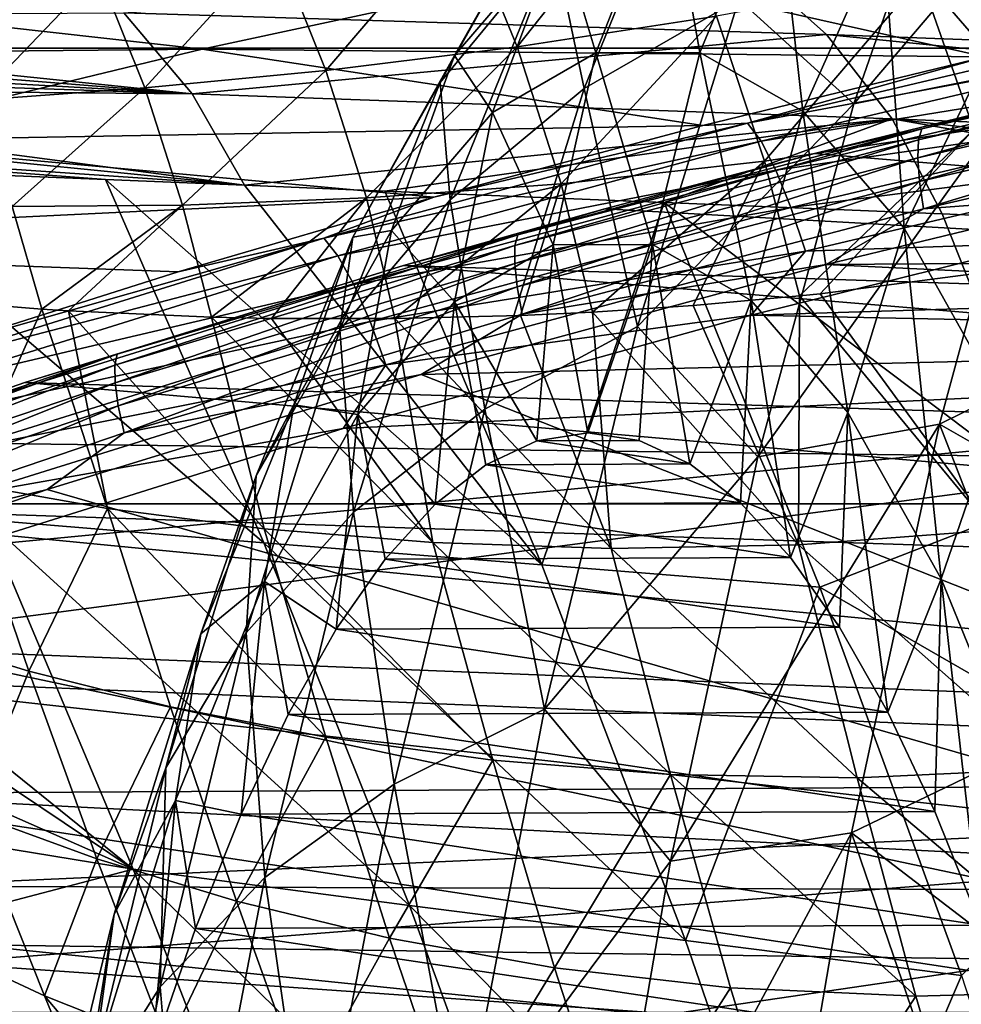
# Model space of a CAD drawing. Header units: metres. Extents: x -160 to 52, y -25 to 25.
# Tile 99 of 166: x -22.87 to -18.83, y 14.67 to 18.89. Entities that reach past the tile are written whole.
import ezdxf

# ---------------------------------------------------------------- set-up
doc = ezdxf.new("R2010")
doc.units = ezdxf.units.M
doc.layers.add('solid_509094_SW0001', color=7, linetype='CONTINUOUS')

msp = doc.modelspace()

# ---------------------------------------------------------------- linework, layer by layer
at = {"layer": 'solid_509094_SW0001'}
for points in [[(-159.199997, 20.469452, -13.46297), (-2.2, 20.469452, -13.46297), (-2.2, 18.768089, -15.748297)], [(-159.199997, 18.768089, -15.748297), (-159.199997, 20.469452, -13.46297), (-2.2, 18.768089, -15.748297)], [(-19.287558, 18.529768, 217.073761), (-18.056911, 19.975945, 218.936737), (-18.505337, 18.685511, 216.784622)], [(-18.843054, 19.806812, 219.207062), (-18.056911, 19.975945, 218.936737), (-19.287558, 18.529768, 217.073761)], [(-18.703094, 19.98271, 233.123383), (-19.161875, 19.270016, 233.091171), (-18.709974, 18.746592, 235.259964)], [(-18.843054, 19.806812, 219.207062), (-19.287558, 18.529768, 217.073761), (-19.781729, 18.978605, 218.543396)], [(-19.988815, 19.719065, 221.094131), (-20.444248, 18.594795, 218.908371), (-20.575293, 19.213156, 221.43988)], [(-19.781729, 18.978605, 218.543396), (-20.444248, 18.594795, 218.908371), (-19.988815, 19.719065, 221.094131)], [(-20.139622, 19.522451, 15.52666), (-20.968765, 19.35537, 16.03256), (-20.731714, 18.774355, 16.945795)], [(-19.877172, 18.905256, 16.483767), (-20.139622, 19.522451, 15.52666), (-20.731714, 18.774355, 16.945795)], [(-20.087456, 19.530712, 228.649033), (-20.548611, 19.264458, 226.435837), (-20.395006, 18.748108, 228.760361)], [(-20.087456, 19.530712, 228.649033), (-20.395006, 18.748108, 228.760361), (-19.949272, 18.749893, 230.899567)], [(-19.623116, 19.532574, 230.877533), (-20.087456, 19.530712, 228.649033), (-19.949272, 18.749893, 230.899567)], [(-19.623116, 19.532574, 230.877533), (-19.949272, 18.749893, 230.899567), (-19.506512, 18.497856, 233.024506)], [(-19.161875, 19.270016, 233.091171), (-19.623116, 19.532574, 230.877533), (-19.506512, 18.497856, 233.024506)], [(-20.60955, 19.430408, 223.97377), (-21.061861, 18.620834, 221.803009), (-21.000334, 18.737415, 224.267883)], [(-20.575293, 19.213156, 221.43988), (-21.061861, 18.620834, 221.803009), (-20.60955, 19.430408, 223.97377)], [(-20.60955, 19.430408, 223.97377), (-21.000334, 18.737415, 224.267883), (-20.548611, 19.264458, 226.435837)], [(-20.968765, 19.35537, 16.03256), (-21.768105, 19.21232, 16.588276), (-21.552801, 18.672939, 17.450735)], [(-20.731714, 18.774355, 16.945795), (-20.968765, 19.35537, 16.03256), (-21.552801, 18.672939, 17.450735)], [(-19.161875, 19.270016, 233.091171), (-19.506512, 18.497856, 233.024506), (-19.072721, 17.995405, 235.106384)], [(-18.709974, 18.746592, 235.259964), (-19.161875, 19.270016, 233.091171), (-19.072721, 17.995405, 235.106384)], [(-18.115595, 19.26832, 15.611757), (-19.000957, 19.068893, 16.04582), (-18.773825, 18.418909, 16.959349)], [(-20.548611, 19.264458, 226.435837), (-21.000334, 18.737415, 224.267883), (-20.837681, 18.492525, 226.635849)], [(-20.548611, 19.264458, 226.435837), (-20.837681, 18.492525, 226.635849), (-20.395006, 18.748108, 228.760361)], [(-21.768105, 19.21232, 16.588276), (-22.52564, 19.091406, 17.211052), (-22.32921, 18.597639, 18.016378)], [(-21.552801, 18.672939, 17.450735), (-21.768105, 19.21232, 16.588276), (-22.32921, 18.597639, 18.016378)], [(-20.575293, 19.213156, 221.43988), (-21.019041, 18.117733, 219.310211), (-21.061861, 18.620834, 221.803009)], [(-20.444248, 18.594795, 218.908371), (-21.019041, 18.117733, 219.310211), (-20.575293, 19.213156, 221.43988)], [(-24.43667, 19.029245, 69.217758), (-22.0825, 18.764528, 84.544312), (-20.442974, 19.116755, 84.160492)], [(-22.419376, 18.920382, 51.048973), (-19.747461, 19.132578, 67.929543), (-19.405016, 18.827398, 67.819977)], [(-20.442974, 19.116755, 84.160492), (-22.0825, 18.764528, 84.544312), (-18.724785, 18.73105, 99.488449)], [(-20.442974, 19.116755, 84.160492), (-18.724785, 18.73105, 99.488449), (-17.457333, 19.016451, 99.223305)], [(-19.747461, 19.132578, 67.929543), (-14.28287, 18.936117, 98.576508), (-13.907861, 18.624111, 98.500946)], [(-19.405016, 18.827398, 67.819977), (-19.747461, 19.132578, 67.929543), (-13.907861, 18.624111, 98.500946)], [(-22.52564, 19.091406, 17.211052), (-23.229765, 18.990658, 17.917532), (-23.04994, 18.545044, 18.660122)], [(-22.32921, 18.597639, 18.016378), (-22.52564, 19.091406, 17.211052), (-23.04994, 18.545044, 18.660122)], [(-19.000957, 19.068893, 16.04582), (-19.877172, 18.905256, 16.483767), (-19.671368, 18.283026, 17.368484)], [(-18.773825, 18.418909, 16.959349), (-19.000957, 19.068893, 16.04582), (-19.671368, 18.283026, 17.368484)], [(-24.43667, 19.029245, 69.217758), (-25.807455, 18.728889, 69.578911), (-22.0825, 18.764528, 84.544312)], [(-19.781729, 18.978605, 218.543396), (-20.216228, 17.574209, 216.458115), (-20.444248, 18.594795, 218.908371)], [(-19.287558, 18.529768, 217.073761), (-20.216228, 17.574209, 216.458115), (-19.781729, 18.978605, 218.543396)], [(-22.12534, 18.572424, 51.042542), (-25.329887, 18.903326, 34.295818), (-22.419376, 18.920382, 51.048973)], [(-22.12534, 18.572424, 51.042542), (-25.253611, 18.822605, 34.312454), (-25.329887, 18.903326, 34.295818)], [(-22.12534, 18.572424, 51.042542), (-22.419376, 18.920382, 51.048973), (-19.405016, 18.827398, 67.819977)], [(-19.877172, 18.905256, 16.483767), (-20.731714, 18.774355, 16.945795), (-20.54336, 18.186882, 17.794525)], [(-19.671368, 18.283026, 17.368484), (-19.877172, 18.905256, 16.483767), (-20.54336, 18.186882, 17.794525)], [(-17.916155, 18.877834, 99.528084), (-18.724785, 18.73105, 99.488449), (-19.743984, 18.446287, 99.908943)], [(-17.916155, 18.877834, 99.528084), (-19.743984, 18.446287, 99.908943), (-17.860092, 18.79965, 99.713356)], [(-22.12534, 18.572424, 51.042542), (-25.186367, 18.746019, 34.329578), (-25.253611, 18.822605, 34.312454)], [(-22.12534, 18.572424, 51.042542), (-19.405016, 18.827398, 67.819977), (-19.12311, 18.465393, 67.735779)], [(-19.405016, 18.827398, 67.819977), (-13.907861, 18.624111, 98.500946), (-13.600522, 18.243311, 98.438705)], [(-19.12311, 18.465393, 67.735779), (-19.405016, 18.827398, 67.819977), (-13.600522, 18.243311, 98.438705)], [(-19.010384, 18.375389, 101.797447), (-18.996428, 18.422756, 101.920326), (-17.252674, 18.825331, 101.556992)], [(-17.267916, 18.777668, 101.43438), (-19.010384, 18.375389, 101.797447), (-17.252674, 18.825331, 101.556992)], [(-17.252674, 18.825331, 101.556992), (-18.996428, 18.422756, 101.920326), (-17.544025, 18.770901, 101.748665)], [(-159.199997, 18.768089, -15.748297), (-2.2, 18.768089, -15.748297), (-2.2, 16.81292, -17.820654)], [(-159.199997, 16.81292, -17.820654), (-159.199997, 18.768089, -15.748297), (-2.2, 16.81292, -17.820654)], [(-25.807455, 18.728889, 69.578911), (-23.712204, 18.368626, 84.925858), (-22.0825, 18.764528, 84.544312)], [(-22.0825, 18.764528, 84.544312), (-23.712204, 18.368626, 84.925858), (-19.936329, 18.436306, 99.741844)], [(-22.0825, 18.764528, 84.544312), (-19.936329, 18.436306, 99.741844), (-18.724785, 18.73105, 99.488449)], [(-20.731714, 18.774355, 16.945795), (-21.552801, 18.672939, 17.450735), (-21.37878, 18.125767, 18.256649)], [(-20.54336, 18.186882, 17.794525), (-20.731714, 18.774355, 16.945795), (-21.37878, 18.125767, 18.256649)], [(-19.743984, 18.446287, 99.908943), (-19.685902, 18.368584, 100.093788), (-17.860092, 18.79965, 99.713356)], [(-17.860092, 18.79965, 99.713356), (-19.685902, 18.368584, 100.093788), (-17.799728, 18.675396, 99.869865)], [(-19.013828, 18.298254, 101.68985), (-19.010384, 18.375389, 101.797447), (-17.267916, 18.777668, 101.43438)], [(-17.273457, 18.700048, 101.327217), (-19.013828, 18.298254, 101.68985), (-17.267916, 18.777668, 101.43438)], [(-18.996428, 18.422756, 101.920326), (-18.519497, 18.546978, 101.951775), (-17.544025, 18.770901, 101.748665)], [(-22.12534, 18.572424, 51.042542), (-25.127897, 18.674669, 34.347645), (-25.186367, 18.746019, 34.329578)], [(-21.000334, 18.737415, 224.267883), (-21.436512, 17.956717, 222.17453), (-21.271305, 17.986601, 224.554764)], [(-21.061861, 18.620834, 221.803009), (-21.436512, 17.956717, 222.17453), (-21.000334, 18.737415, 224.267883)], [(-21.000334, 18.737415, 224.267883), (-21.271305, 17.986601, 224.554764), (-20.837681, 18.492525, 226.635849)], [(-20.395006, 18.748108, 228.760361), (-20.837681, 18.492525, 226.635849), (-20.577972, 17.924545, 228.848206)], [(-20.395006, 18.748108, 228.760361), (-20.577972, 17.924545, 228.848206), (-20.151817, 17.92625, 230.893448)], [(-19.949272, 18.749893, 230.899567), (-20.395006, 18.748108, 228.760361), (-20.151817, 17.92625, 230.893448)], [(-19.949272, 18.749893, 230.899567), (-20.151817, 17.92625, 230.893448), (-19.728508, 17.685284, 232.925034)], [(-19.506512, 18.497856, 233.024506), (-19.949272, 18.749893, 230.899567), (-19.728508, 17.685284, 232.925034)], [(-19.743984, 18.446287, 99.908943), (-18.724785, 18.73105, 99.488449), (-19.936329, 18.436306, 99.741844)], [(-18.709974, 18.746592, 235.259964), (-19.072721, 17.995405, 235.106384), (-18.653772, 17.249346, 237.11705)], [(-19.69968, 17.014019, 215.095871), (-18.505337, 18.685511, 216.784622), (-18.921034, 17.1542, 214.789581)], [(-19.287558, 18.529768, 217.073761), (-18.505337, 18.685511, 216.784622), (-19.69968, 17.014019, 215.095871)], [(-19.006523, 18.19676, 101.605087), (-19.013828, 18.298254, 101.68985), (-17.273457, 18.700048, 101.327217)], [(-17.268908, 18.597918, 101.243034), (-19.006523, 18.19676, 101.605087), (-17.273457, 18.700048, 101.327217)], [(-18.921034, 17.1542, 214.789581), (-18.505337, 18.685511, 216.784622), (-18.002542, 17.608236, 215.056427)], [(-22.12534, 18.572424, 51.042542), (-25.070705, 18.59787, 34.367912), (-25.127897, 18.674669, 34.347645)], [(-21.552801, 18.672939, 17.450735), (-22.32921, 18.597639, 18.016378), (-22.167187, 18.094858, 18.773079)], [(-21.37878, 18.125767, 18.256649), (-21.552801, 18.672939, 17.450735), (-22.167187, 18.094858, 18.773079)], [(-19.685902, 18.368584, 100.093788), (-19.62233, 18.245092, 100.249634), (-17.799728, 18.675396, 99.869865)], [(-17.799728, 18.675396, 99.869865), (-19.62233, 18.245092, 100.249634), (-17.73918, 18.513535, 99.986977)], [(-21.901762, 18.180084, 51.068089), (-24.998787, 18.490015, 34.395782), (-25.070705, 18.59787, 34.367912)], [(-22.12534, 18.572424, 51.042542), (-21.901762, 18.180084, 51.068089), (-25.070705, 18.59787, 34.367912)], [(-22.32921, 18.597639, 18.016378), (-23.04994, 18.545044, 18.660122), (-22.898205, 18.089308, 19.36183)], [(-22.167187, 18.094858, 18.773079), (-22.32921, 18.597639, 18.016378), (-22.898205, 18.089308, 19.36183)], [(-21.061861, 18.620834, 221.803009), (-21.491928, 17.559183, 219.738998), (-21.436512, 17.956717, 222.17453)], [(-21.019041, 18.117733, 219.310211), (-21.491928, 17.559183, 219.738998), (-21.061861, 18.620834, 221.803009)], [(-20.444248, 18.594795, 218.908371), (-20.869961, 17.218803, 216.865265), (-21.019041, 18.117733, 219.310211)], [(-20.216228, 17.574209, 216.458115), (-20.869961, 17.218803, 216.865265), (-20.444248, 18.594795, 218.908371)], [(-18.989067, 18.078512, 101.549271), (-19.006523, 18.19676, 101.605087), (-17.268908, 18.597918, 101.243034)], [(-17.254667, 18.478958, 101.187889), (-18.989067, 18.078512, 101.549271), (-17.268908, 18.597918, 101.243034)], [(-22.12534, 18.572424, 51.042542), (-19.12311, 18.465393, 67.735779), (-21.901762, 18.180084, 51.068089)], [(-19.287558, 18.529768, 217.073761), (-19.69968, 17.014019, 215.095871), (-20.216228, 17.574209, 216.458115)], [(-19.62233, 18.245092, 100.249634), (-19.557598, 18.084225, 100.365868), (-17.73918, 18.513535, 99.986977)], [(-17.73918, 18.513535, 99.986977), (-19.557598, 18.084225, 100.365868), (-17.682564, 18.325085, 100.056702)], [(-18.519497, 18.546978, 101.951775), (-19.456863, 18.316069, 102.146957), (-8.868936, 17.435368, 154.638626)], [(-18.996428, 18.422756, 101.920326), (-19.456863, 18.316069, 102.146957), (-18.519497, 18.546978, 101.951775)], [(-21.901762, 18.180084, 51.068089), (-24.938965, 18.388834, 34.423767), (-24.998787, 18.490015, 34.395782)], [(-21.299927, 18.155386, 54.4105), (-21.901762, 18.180084, 51.068089), (-19.12311, 18.465393, 67.735779)], [(-20.10132, 18.106167, 61.067093), (-21.299927, 18.155386, 54.4105), (-19.12311, 18.465393, 67.735779)], [(-20.837681, 18.492525, 226.635849), (-21.271305, 17.986601, 224.554764), (-21.0012, 17.680189, 226.817017)], [(-20.837681, 18.492525, 226.635849), (-21.0012, 17.680189, 226.817017), (-20.577972, 17.924545, 228.848206)], [(-19.12311, 18.465393, 67.735779), (-18.909716, 18.05718, 67.684677), (-20.10132, 18.106167, 61.067093)], [(-19.506512, 18.497856, 233.024506), (-19.728508, 17.685284, 232.925034), (-19.313772, 17.204905, 234.915451)], [(-19.072721, 17.995405, 235.106384), (-19.506512, 18.497856, 233.024506), (-19.313772, 17.204905, 234.915451)], [(-19.12311, 18.465393, 67.735779), (-13.372688, 17.808708, 98.392174), (-16.116259, 17.934536, 83.18219)], [(-19.12311, 18.465393, 67.735779), (-13.600522, 18.243311, 98.438705), (-13.372688, 17.808708, 98.392174)], [(-19.12311, 18.465393, 67.735779), (-16.116259, 17.934536, 83.18219), (-18.909716, 18.05718, 67.684677)], [(-17.254667, 18.478958, 101.187889), (-18.166706, 18.139902, 101.360046), (-18.989067, 18.078512, 101.549271)], [(-23.712204, 18.368626, 84.925858), (-21.0896, 18.128405, 99.982956), (-19.936329, 18.436306, 99.741844)], [(-19.743984, 18.446287, 99.908943), (-21.0896, 18.128405, 99.982956), (-21.561701, 17.95356, 100.287689)], [(-19.743984, 18.446287, 99.908943), (-21.561701, 17.95356, 100.287689), (-19.685902, 18.368584, 100.093788)], [(-19.743984, 18.446287, 99.908943), (-19.936329, 18.436306, 99.741844), (-21.0896, 18.128405, 99.982956)], [(-20.741461, 17.921015, 102.158142), (-20.728931, 17.968006, 102.281319), (-18.996428, 18.422756, 101.920326)], [(-19.010384, 18.375389, 101.797447), (-20.741461, 17.921015, 102.158142), (-18.996428, 18.422756, 101.920326)], [(-18.996428, 18.422756, 101.920326), (-20.728931, 17.968006, 102.281319), (-19.456863, 18.316069, 102.146957)], [(-22.49798, 18.204538, 47.756859), (-24.938965, 18.388834, 34.423767), (-21.901762, 18.180084, 51.068089)], [(-23.695511, 18.253626, 41.10603), (-24.938965, 18.388834, 34.423767), (-22.49798, 18.204538, 47.756859)], [(-18.773825, 18.418909, 16.959349), (-19.671368, 18.283026, 17.368484), (-19.521845, 17.705095, 18.138615)], [(-18.773825, 18.418909, 16.959349), (-19.521845, 17.705095, 18.138615), (-19.431864, 17.714466, 18.099129)], [(-18.611315, 17.820784, 17.744949), (-18.773825, 18.418909, 16.959349), (-19.431864, 17.714466, 18.099129)], [(-23.712204, 18.368626, 84.925858), (-25.329983, 17.924767, 85.304672), (-21.0896, 18.128405, 99.982956)], [(-21.561701, 17.95356, 100.287689), (-21.500904, 17.876593, 100.47197), (-19.685902, 18.368584, 100.093788)], [(-19.685902, 18.368584, 100.093788), (-21.500904, 17.876593, 100.47197), (-19.62233, 18.245092, 100.249634)], [(-20.742582, 17.84449, 102.050064), (-20.741461, 17.921015, 102.158142), (-19.010384, 18.375389, 101.797447)], [(-19.013828, 18.298254, 101.68985), (-20.742582, 17.84449, 102.050064), (-19.010384, 18.375389, 101.797447)], [(-20.732218, 17.743799, 101.964661), (-20.742582, 17.84449, 102.050064), (-19.013828, 18.298254, 101.68985)], [(-19.006523, 18.19676, 101.605087), (-20.732218, 17.743799, 101.964661), (-19.013828, 18.298254, 101.68985)], [(-20.728931, 17.968006, 102.281319), (-20.356298, 18.078932, 102.334259), (-19.456863, 18.316069, 102.146957)], [(-19.456863, 18.316069, 102.146957), (-20.356298, 18.078932, 102.334259), (-8.868936, 17.435368, 154.638626)], [(-19.557598, 18.084225, 100.365868), (-19.496115, 17.896933, 100.434578), (-17.682564, 18.325085, 100.056702)], [(-17.682564, 18.325085, 100.056702), (-19.496115, 17.896933, 100.434578), (-18.484695, 17.93199, 100.251602)], [(-23.695511, 18.253626, 41.10603), (-22.49798, 18.204538, 47.756859), (-21.818575, 16.646101, 48.009178)], [(-23.011166, 16.744946, 41.478878), (-23.695511, 18.253626, 41.10603), (-21.818575, 16.646101, 48.009178)], [(-19.671368, 18.283026, 17.368484), (-20.54336, 18.186882, 17.794525), (-20.409246, 17.635836, 18.544813)], [(-19.671368, 18.283026, 17.368484), (-20.409246, 17.635836, 18.544813), (-19.977209, 17.66436, 18.342522)], [(-19.521845, 17.705095, 18.138615), (-19.671368, 18.283026, 17.368484), (-19.977209, 17.66436, 18.342522)], [(-21.500904, 17.876593, 100.47197), (-21.43302, 17.754272, 100.626915), (-19.62233, 18.245092, 100.249634)], [(-19.62233, 18.245092, 100.249634), (-21.43302, 17.754272, 100.626915), (-19.557598, 18.084225, 100.365868)], [(-20.626364, 16.550831, 54.539593), (-22.49798, 18.204538, 47.756859), (-21.901762, 18.180084, 51.068089)], [(-21.818575, 16.646101, 48.009178), (-22.49798, 18.204538, 47.756859), (-20.626364, 16.550831, 54.539593)], [(-21.901762, 18.180084, 51.068089), (-21.299927, 18.155386, 54.4105), (-20.626364, 16.550831, 54.539593)], [(-20.54336, 18.186882, 17.794525), (-21.37878, 18.125767, 18.256649), (-21.256729, 17.607708, 18.980745)], [(-20.54336, 18.186882, 17.794525), (-21.256729, 17.607708, 18.980745), (-20.717314, 17.621386, 18.696251)], [(-20.711193, 17.626455, 101.908089), (-20.732218, 17.743799, 101.964661), (-19.006523, 18.19676, 101.605087)], [(-20.409246, 17.635836, 18.544813), (-20.54336, 18.186882, 17.794525), (-20.717314, 17.621386, 18.696251)], [(-18.989067, 18.078512, 101.549271), (-20.711193, 17.626455, 101.908089), (-19.006523, 18.19676, 101.605087)], [(-25.329983, 17.924767, 85.304672), (-22.18573, 17.808636, 100.212097), (-21.0896, 18.128405, 99.982956)], [(-21.561701, 17.95356, 100.287689), (-21.0896, 18.128405, 99.982956), (-22.18573, 17.808636, 100.212097)], [(-20.626364, 16.550831, 54.539593), (-21.299927, 18.155386, 54.4105), (-20.10132, 18.106167, 61.067093)], [(-19.407309, 17.84025, 101.618538), (-18.166706, 18.139902, 101.360046), (-13.589756, 17.88068, 100.406372)], [(-18.989067, 18.078512, 101.549271), (-18.166706, 18.139902, 101.360046), (-19.407309, 17.84025, 101.618538)], [(-22.771181, 17.648039, 19.999998), (-22.898205, 18.089308, 19.36183), (-23.36479, 17.69685, 20.554075)], [(-22.167187, 18.094858, 18.773079), (-22.898205, 18.089308, 19.36183), (-22.771181, 17.648039, 19.999998)], [(-22.167187, 18.094858, 18.773079), (-22.771181, 17.648039, 19.999998), (-22.656265, 17.640829, 19.905951)], [(-22.042387, 17.614021, 19.457369), (-22.167187, 18.094858, 18.773079), (-22.656265, 17.640829, 19.905951)], [(-21.37878, 18.125767, 18.256649), (-22.167187, 18.094858, 18.773079), (-22.042387, 17.614021, 19.457369)], [(-21.37878, 18.125767, 18.256649), (-22.042387, 17.614021, 19.457369), (-21.785629, 17.608534, 19.29162)], [(-21.256729, 17.607708, 18.980745), (-21.37878, 18.125767, 18.256649), (-21.785629, 17.608534, 19.29162)], [(-21.019041, 18.117733, 219.310211), (-21.433832, 16.777042, 217.319519), (-21.491928, 17.559183, 219.738998)], [(-20.869961, 17.218803, 216.865265), (-21.433832, 16.777042, 217.319519), (-21.019041, 18.117733, 219.310211)], [(-20.626364, 16.550831, 54.539593), (-20.10132, 18.106167, 61.067093), (-19.434267, 16.455875, 61.07003)], [(-20.10132, 18.106167, 61.067093), (-18.909716, 18.05718, 67.684677), (-18.429111, 16.845297, 67.603745)], [(-19.434267, 16.455875, 61.07003), (-20.10132, 18.106167, 61.067093), (-18.429111, 16.845297, 67.603745)], [(-21.43302, 17.754272, 100.626915), (-21.362669, 17.594927, 100.741982), (-19.557598, 18.084225, 100.365868)], [(-19.557598, 18.084225, 100.365868), (-21.362669, 17.594927, 100.741982), (-19.496115, 17.896933, 100.434578)], [(-20.356298, 18.078932, 102.334259), (-21.219498, 17.835953, 102.51403), (-8.868936, 17.435368, 154.638626)], [(-20.728931, 17.968006, 102.281319), (-21.219498, 17.835953, 102.51403), (-20.356298, 18.078932, 102.334259)], [(-18.989067, 18.078512, 101.549271), (-19.407309, 17.84025, 101.618538), (-20.711193, 17.626455, 101.908089)], [(-18.429111, 16.845297, 67.603745), (-18.909716, 18.05718, 67.684677), (-16.116259, 17.934536, 83.18219)], [(-22.457954, 17.408569, 102.5158), (-22.447018, 17.455084, 102.639313), (-20.728931, 17.968006, 102.281319)], [(-20.741461, 17.921015, 102.158142), (-22.457954, 17.408569, 102.5158), (-20.728931, 17.968006, 102.281319)], [(-20.728931, 17.968006, 102.281319), (-22.447018, 17.455084, 102.639313), (-21.219498, 17.835953, 102.51403)], [(-21.271305, 17.986601, 224.554764), (-21.690004, 17.237185, 222.545303), (-21.415775, 17.196489, 224.827347)], [(-21.436512, 17.956717, 222.17453), (-21.690004, 17.237185, 222.545303), (-21.271305, 17.986601, 224.554764)], [(-21.271305, 17.986601, 224.554764), (-21.415775, 17.196489, 224.827347), (-21.0012, 17.680189, 226.817017)], [(-19.072721, 17.995405, 235.106384), (-19.313772, 17.204905, 234.915451), (-18.913225, 16.491617, 236.837799)], [(-18.653772, 17.249346, 237.11705), (-19.072721, 17.995405, 235.106384), (-18.913225, 16.491617, 236.837799)], [(-25.329983, 17.924767, 85.304672), (-23.228416, 17.478546, 100.430199), (-22.18573, 17.808636, 100.212097)], [(-21.561701, 17.95356, 100.287689), (-23.228416, 17.478546, 100.430199), (-23.361408, 17.392191, 100.662682)], [(-21.561701, 17.95356, 100.287689), (-23.361408, 17.392191, 100.662682), (-21.500904, 17.876593, 100.47197)], [(-21.561701, 17.95356, 100.287689), (-22.18573, 17.808636, 100.212097), (-23.228416, 17.478546, 100.430199)], [(-22.456484, 17.332819, 102.407173), (-22.457954, 17.408569, 102.5158), (-20.741461, 17.921015, 102.158142)], [(-20.742582, 17.84449, 102.050064), (-22.456484, 17.332819, 102.407173), (-20.741461, 17.921015, 102.158142)], [(-21.436512, 17.956717, 222.17453), (-21.851242, 16.93293, 220.184128), (-21.690004, 17.237185, 222.545303)], [(-21.491928, 17.559183, 219.738998), (-21.851242, 16.93293, 220.184128), (-21.436512, 17.956717, 222.17453)], [(-20.577972, 17.924545, 228.848206), (-21.0012, 17.680189, 226.817017), (-20.648121, 17.083082, 228.832291)], [(-20.577972, 17.924545, 228.848206), (-20.648121, 17.083082, 228.832291), (-20.428778, 17.117748, 229.884964)], [(-20.151817, 17.92625, 230.893448), (-20.577972, 17.924545, 228.848206), (-20.428778, 17.117748, 229.884964)], [(-20.151817, 17.92625, 230.893448), (-20.428778, 17.117748, 229.884964), (-20.209425, 17.084818, 230.937698)], [(-20.151817, 17.92625, 230.893448), (-20.209425, 17.084818, 230.937698), (-19.990854, 16.984356, 231.986694)], [(-19.728508, 17.685284, 232.925034), (-20.151817, 17.92625, 230.893448), (-19.990854, 16.984356, 231.986694)], [(-14.090374, 17.795319, 99.335983), (-18.484695, 17.93199, 100.251602), (-19.728397, 17.622725, 100.51075)], [(-19.496115, 17.896933, 100.434578), (-19.728397, 17.622725, 100.51075), (-18.484695, 17.93199, 100.251602)], [(-23.361408, 17.392191, 100.662682), (-23.297758, 17.316114, 100.846367), (-21.500904, 17.876593, 100.47197)], [(-21.500904, 17.876593, 100.47197), (-23.297758, 17.316114, 100.846367), (-21.43302, 17.754272, 100.626915)], [(-21.362669, 17.594927, 100.741982), (-21.294645, 17.40941, 100.809326), (-19.496115, 17.896933, 100.434578)], [(-19.496115, 17.896933, 100.434578), (-21.294645, 17.40941, 100.809326), (-19.728397, 17.622725, 100.51075)], [(-19.407309, 17.84025, 101.618538), (-13.589756, 17.88068, 100.406372), (-13.419943, 17.554037, 100.370987)], [(-21.219498, 17.835953, 102.51403), (-22.843801, 17.333845, 102.852333), (-10.649231, 16.953739, 155.009583)], [(-22.447018, 17.455084, 102.639313), (-22.843801, 17.333845, 102.852333), (-21.219498, 17.835953, 102.51403)], [(-22.442709, 17.233147, 102.321068), (-22.456484, 17.332819, 102.407173), (-20.742582, 17.84449, 102.050064)], [(-20.732218, 17.743799, 101.964661), (-22.442709, 17.233147, 102.321068), (-20.742582, 17.84449, 102.050064)], [(-21.219498, 17.835953, 102.51403), (-10.649231, 16.953739, 155.009583), (-8.868936, 17.435368, 154.638626)], [(-21.144356, 17.367603, 101.980484), (-19.407309, 17.84025, 101.618538), (-13.419943, 17.554037, 100.370987)], [(-20.711193, 17.626455, 101.908089), (-19.407309, 17.84025, 101.618538), (-21.144356, 17.367603, 101.980484)], [(-13.93739, 17.502771, 99.304108), (-14.090374, 17.795319, 99.335983), (-19.728397, 17.622725, 100.51075)], [(-18.691854, 16.700344, 19.164585), (-18.611315, 17.820784, 17.744949), (-19.431864, 17.714466, 18.099129)], [(-23.297758, 17.316114, 100.846367), (-23.225342, 17.195208, 101.000374), (-21.43302, 17.754272, 100.626915)], [(-21.43302, 17.754272, 100.626915), (-23.225342, 17.195208, 101.000374), (-21.362669, 17.594927, 100.741982)], [(-22.417702, 17.116962, 102.263657), (-22.442709, 17.233147, 102.321068), (-20.732218, 17.743799, 101.964661)], [(-20.711193, 17.626455, 101.908089), (-22.417702, 17.116962, 102.263657), (-20.732218, 17.743799, 101.964661)], [(-19.525148, 16.637518, 19.506758), (-19.521845, 17.705095, 18.138615), (-19.977209, 17.66436, 18.342522)], [(-18.691854, 16.700344, 19.164585), (-19.521845, 17.705095, 18.138615), (-19.525148, 16.637518, 19.506758)], [(-18.691854, 16.700344, 19.164585), (-19.431864, 17.714466, 18.099129), (-19.521845, 17.705095, 18.138615)], [(-23.102894, 16.900963, 21.564037), (-22.771181, 17.648039, 19.999998), (-23.36479, 17.69685, 20.554075)], [(-21.0012, 17.680189, 226.817017), (-21.415775, 17.196489, 224.827347), (-21.083439, 16.811565, 226.743073)], [(-21.0012, 17.680189, 226.817017), (-21.083439, 16.811565, 226.743073), (-20.866659, 16.980888, 227.783463)], [(-21.0012, 17.680189, 226.817017), (-20.866659, 16.980888, 227.783463), (-20.648121, 17.083082, 228.832291)], [(-19.525148, 16.637518, 19.506758), (-19.977209, 17.66436, 18.342522), (-20.409246, 17.635836, 18.544813)], [(-19.728508, 17.685284, 232.925034), (-19.990854, 16.984356, 231.986694), (-19.774019, 16.81675, 233.027344)], [(-19.728508, 17.685284, 232.925034), (-19.774019, 16.81675, 233.027344), (-19.55982, 16.582764, 234.055344)], [(-19.313772, 17.204905, 234.915451), (-19.728508, 17.685284, 232.925034), (-19.55982, 16.582764, 234.055344)], [(-22.488272, 16.792963, 21.057051), (-22.771181, 17.648039, 19.999998), (-23.102894, 16.900963, 21.564037)], [(-22.488272, 16.792963, 21.057051), (-22.656265, 17.640829, 19.905951), (-22.771181, 17.648039, 19.999998)], [(-21.81636, 16.706118, 20.612696), (-22.042387, 17.614021, 19.457369), (-22.656265, 17.640829, 19.905951)], [(-21.81636, 16.706118, 20.612696), (-22.656265, 17.640829, 19.905951), (-22.488272, 16.792963, 21.057051)], [(-20.711193, 17.626455, 101.908089), (-21.144356, 17.367603, 101.980484), (-22.417702, 17.116962, 102.263657)], [(-13.93739, 17.502771, 99.304108), (-19.728397, 17.622725, 100.51075), (-21.477852, 17.136625, 100.875267)], [(-21.294645, 17.40941, 100.809326), (-21.477852, 17.136625, 100.875267), (-19.728397, 17.622725, 100.51075)], [(-20.328152, 16.621872, 19.85227), (-20.717314, 17.621386, 18.696251), (-21.256729, 17.607708, 18.980745)], [(-20.328152, 16.621872, 19.85227), (-20.409246, 17.635836, 18.544813), (-20.717314, 17.621386, 18.696251)], [(-19.525148, 16.637518, 19.506758), (-20.409246, 17.635836, 18.544813), (-20.328152, 16.621872, 19.85227)], [(-23.225342, 17.195208, 101.000374), (-23.149088, 17.037706, 101.114212), (-21.362669, 17.594927, 100.741982)], [(-21.362669, 17.594927, 100.741982), (-23.149088, 17.037706, 101.114212), (-21.294645, 17.40941, 100.809326)], [(-21.094065, 16.646917, 20.21604), (-21.785629, 17.608534, 19.29162), (-22.042387, 17.614021, 19.457369)], [(-21.094065, 16.646917, 20.21604), (-22.042387, 17.614021, 19.457369), (-21.81636, 16.706118, 20.612696)], [(-21.094065, 16.646917, 20.21604), (-21.256729, 17.607708, 18.980745), (-21.785629, 17.608534, 19.29162)], [(-20.328152, 16.621872, 19.85227), (-21.256729, 17.607708, 18.980745), (-21.094065, 16.646917, 20.21604)], [(-18.921034, 17.1542, 214.789581), (-18.002542, 17.608236, 215.056427), (-18.209515, 16.749271, 214.06311)], [(-21.491928, 17.559183, 219.738998), (-21.89393, 16.259829, 217.809662), (-21.851242, 16.93293, 220.184128)], [(-21.433832, 16.777042, 217.319519), (-21.89393, 16.259829, 217.809662), (-21.491928, 17.559183, 219.738998)], [(-12.08492, 13.791656, 100.092819), (-21.144356, 17.367603, 101.980484), (-13.419943, 17.554037, 100.370987)], [(-20.216228, 17.574209, 216.458115), (-20.614511, 15.931904, 214.546631), (-20.869961, 17.218803, 216.865265)], [(-19.69968, 17.014019, 215.095871), (-20.614511, 15.931904, 214.546631), (-20.216228, 17.574209, 216.458115)], [(-13.93739, 17.502771, 99.304108), (-23.094584, 16.628937, 101.212143), (-24.578548, 16.100468, 101.521347)], [(-13.224645, 15.628138, 99.155594), (-13.93739, 17.502771, 99.304108), (-24.578548, 16.100468, 101.521347)], [(-13.93739, 17.502771, 99.304108), (-21.477852, 17.136625, 100.875267), (-23.094584, 16.628937, 101.212143)], [(-24.155954, 16.83135, 102.869598), (-24.146801, 16.877258, 102.993484), (-22.447018, 17.455084, 102.639313)], [(-22.457954, 17.408569, 102.5158), (-24.155954, 16.83135, 102.869598), (-22.447018, 17.455084, 102.639313)], [(-22.447018, 17.455084, 102.639313), (-24.146801, 16.877258, 102.993484), (-22.843801, 17.333845, 102.852333)], [(-24.151581, 16.756588, 102.760376), (-24.155954, 16.83135, 102.869598), (-22.457954, 17.408569, 102.5158)], [(-22.456484, 17.332819, 102.407173), (-24.151581, 16.756588, 102.760376), (-22.457954, 17.408569, 102.5158)], [(-23.149088, 17.037706, 101.114212), (-23.07419, 16.854334, 101.180122), (-21.294645, 17.40941, 100.809326)], [(-21.294645, 17.40941, 100.809326), (-23.07419, 16.854334, 101.180122), (-21.477852, 17.136625, 100.875267)], [(-12.08492, 13.791656, 100.092819), (-22.747503, 16.874796, 102.314522), (-21.144356, 17.367603, 101.980484)], [(-22.417702, 17.116962, 102.263657), (-21.144356, 17.367603, 101.980484), (-22.747503, 16.874796, 102.314522)], [(-22.843801, 17.333845, 102.852333), (-24.336132, 16.814127, 103.1632), (-12.364883, 16.414387, 155.367065)], [(-24.146801, 16.877258, 102.993484), (-24.336132, 16.814127, 103.1632), (-22.843801, 17.333845, 102.852333)], [(-24.133987, 16.658216, 102.67347), (-24.151581, 16.756588, 102.760376), (-22.456484, 17.332819, 102.407173)], [(-22.442709, 17.233147, 102.321068), (-24.133987, 16.658216, 102.67347), (-22.456484, 17.332819, 102.407173)], [(-22.843801, 17.333845, 102.852333), (-12.364883, 16.414387, 155.367065), (-10.649231, 16.953739, 155.009583)], [(-18.653772, 17.249346, 237.11705), (-18.913225, 16.491617, 236.837799), (-18.532291, 15.555077, 238.666016)], [(-24.104519, 16.543518, 102.61512), (-24.133987, 16.658216, 102.67347), (-22.442709, 17.233147, 102.321068)], [(-22.417702, 17.116962, 102.263657), (-24.104519, 16.543518, 102.61512), (-22.442709, 17.233147, 102.321068)], [(-21.690004, 17.237185, 222.545303), (-22.088116, 16.254425, 220.634659), (-21.816084, 16.479996, 222.906158)], [(-21.851242, 16.93293, 220.184128), (-22.088116, 16.254425, 220.634659), (-21.690004, 17.237185, 222.545303)], [(-21.690004, 17.237185, 222.545303), (-21.816084, 16.479996, 222.906158), (-21.415775, 17.196489, 224.827347)], [(-20.869961, 17.218803, 216.865265), (-21.260189, 15.609713, 214.992447), (-21.433832, 16.777042, 217.319519)], [(-20.614511, 15.931904, 214.546631), (-21.260189, 15.609713, 214.992447), (-20.869961, 17.218803, 216.865265)], [(-19.313772, 17.204905, 234.915451), (-19.55982, 16.582764, 234.055344), (-19.349033, 16.283276, 235.066971)], [(-19.313772, 17.204905, 234.915451), (-19.349033, 16.283276, 235.066971), (-19.142426, 15.919318, 236.058533)], [(-18.913225, 16.491617, 236.837799), (-19.313772, 17.204905, 234.915451), (-19.142426, 15.919318, 236.058533)], [(-21.415775, 17.196489, 224.827347), (-21.816084, 16.479996, 222.906158), (-21.508247, 16.274727, 224.704285)], [(-21.415775, 17.196489, 224.827347), (-21.508247, 16.274727, 224.704285), (-21.297558, 16.575882, 225.715454)], [(-21.415775, 17.196489, 224.827347), (-21.297558, 16.575882, 225.715454), (-21.083439, 16.811565, 226.743073)], [(-22.417702, 17.116962, 102.263657), (-22.747503, 16.874796, 102.314522), (-24.104519, 16.543518, 102.61512)], [(-23.07419, 16.854334, 101.180122), (-23.094584, 16.628937, 101.212143), (-21.477852, 17.136625, 100.875267)], [(-20.209425, 17.084818, 230.937698), (-20.428778, 17.117748, 229.884964), (-20.648121, 17.083082, 228.832291)], [(-20.074112, 15.279087, 213.298859), (-18.921034, 17.1542, 214.789581), (-19.298641, 15.401752, 212.977325)], [(-19.69968, 17.014019, 215.095871), (-18.921034, 17.1542, 214.789581), (-20.074112, 15.279087, 213.298859)], [(-19.298641, 15.401752, 212.977325), (-18.921034, 17.1542, 214.789581), (-18.405783, 15.831927, 213.121155)], [(-18.921034, 17.1542, 214.789581), (-18.209515, 16.749271, 214.06311), (-18.405783, 15.831927, 213.121155)], [(-19.990854, 16.984356, 231.986694), (-20.648121, 17.083082, 228.832291), (-20.866659, 16.980888, 227.783463)], [(-19.990854, 16.984356, 231.986694), (-20.209425, 17.084818, 230.937698), (-20.648121, 17.083082, 228.832291)], [(-19.69968, 17.014019, 215.095871), (-20.074112, 15.279087, 213.298859), (-20.614511, 15.931904, 214.546631)], [(-19.774019, 16.81675, 233.027344), (-20.866659, 16.980888, 227.783463), (-21.083439, 16.811565, 226.743073)], [(-19.774019, 16.81675, 233.027344), (-19.990854, 16.984356, 231.986694), (-20.866659, 16.980888, 227.783463)], [(-21.851242, 16.93293, 220.184128), (-22.238907, 15.679918, 218.323624), (-22.088116, 16.254425, 220.634659)], [(-21.89393, 16.259829, 217.809662), (-22.238907, 15.679918, 218.323624), (-21.851242, 16.93293, 220.184128)], [(-12.08492, 13.791656, 100.092819), (-24.219358, 16.363176, 102.621201), (-22.747503, 16.874796, 102.314522)], [(-24.104519, 16.543518, 102.61512), (-22.747503, 16.874796, 102.314522), (-24.219358, 16.363176, 102.621201)], [(-23.102894, 16.900963, 21.564037), (-23.372282, 16.262079, 22.916742), (-22.826485, 16.094524, 22.38381)], [(-22.488272, 16.792963, 21.057051), (-23.102894, 16.900963, 21.564037), (-22.826485, 16.094524, 22.38381)], [(-19.434267, 16.455875, 61.07003), (-18.429111, 16.845297, 67.603745), (-17.979422, 15.616469, 67.52771)], [(-159.199997, 16.81292, -17.820654), (-2.2, 16.81292, -17.820654), (-2.2, 14.630385, -19.652018)], [(-159.199997, 14.630385, -19.652018), (-159.199997, 16.81292, -17.820654), (-2.2, 14.630385, -19.652018)], [(-24.336132, 16.814127, 103.1632), (-25.704849, 16.280249, 103.448357), (-14.012221, 15.814042, 155.710312)], [(-24.336132, 16.814127, 103.1632), (-14.012221, 15.814042, 155.710312), (-12.364883, 16.414387, 155.367065)], [(-22.488272, 16.792963, 21.057051), (-22.826485, 16.094524, 22.38381), (-22.218189, 15.942081, 21.922646)], [(-22.488272, 16.792963, 21.057051), (-22.218189, 15.942081, 21.922646), (-21.552603, 15.812214, 21.518312)], [(-21.81636, 16.706118, 20.612696), (-22.488272, 16.792963, 21.057051), (-21.552603, 15.812214, 21.518312)], [(-21.433832, 16.777042, 217.319519), (-21.814049, 15.209237, 215.494751), (-21.89393, 16.259829, 217.809662)], [(-21.260189, 15.609713, 214.992447), (-21.814049, 15.209237, 215.494751), (-21.433832, 16.777042, 217.319519)], [(-19.55982, 16.582764, 234.055344), (-21.083439, 16.811565, 226.743073), (-21.297558, 16.575882, 225.715454)], [(-19.55982, 16.582764, 234.055344), (-19.774019, 16.81675, 233.027344), (-21.083439, 16.811565, 226.743073)], [(-22.378437, 15.245604, 41.916275), (-24.108028, 16.641535, 35.034348), (-23.011166, 16.744946, 41.478878)], [(-23.011166, 16.744946, 41.478878), (-21.818575, 16.646101, 48.009178), (-21.194012, 15.089783, 48.311657)], [(-22.378437, 15.245604, 41.916275), (-23.011166, 16.744946, 41.478878), (-21.194012, 15.089783, 48.311657)], [(-21.81636, 16.706118, 20.612696), (-21.552603, 15.812214, 21.518312), (-20.835968, 15.712772, 21.15591)], [(-21.094065, 16.646917, 20.21604), (-21.81636, 16.706118, 20.612696), (-20.835968, 15.712772, 21.15591)], [(-18.691854, 16.700344, 19.164585), (-19.525148, 16.637518, 19.506758), (-18.439342, 15.676164, 20.174046)], [(-22.378437, 15.245604, 41.916275), (-23.955315, 16.303768, 35.165401), (-24.108028, 16.641535, 35.034348)], [(-21.818575, 16.646101, 48.009178), (-20.626364, 16.550831, 54.539593), (-20.010138, 14.939041, 54.707191)], [(-21.194012, 15.089783, 48.311657), (-21.818575, 16.646101, 48.009178), (-20.010138, 14.939041, 54.707191)], [(-21.094065, 16.646917, 20.21604), (-20.835968, 15.712772, 21.15591), (-20.074337, 15.651653, 20.82073)], [(-20.328152, 16.621872, 19.85227), (-21.094065, 16.646917, 20.21604), (-20.074337, 15.651653, 20.82073)], [(-19.525148, 16.637518, 19.506758), (-20.328152, 16.621872, 19.85227), (-19.273455, 15.636811, 20.498335)], [(-20.328152, 16.621872, 19.85227), (-20.074337, 15.651653, 20.82073), (-19.273455, 15.636811, 20.498335)], [(-19.525148, 16.637518, 19.506758), (-19.273455, 15.636811, 20.498335), (-18.439342, 15.676164, 20.174046)], [(-19.349033, 16.283276, 235.066971), (-21.297558, 16.575882, 225.715454), (-21.508247, 16.274727, 224.704285)], [(-19.349033, 16.283276, 235.066971), (-19.55982, 16.582764, 234.055344), (-21.297558, 16.575882, 225.715454)], [(-20.010138, 14.939041, 54.707191), (-20.626364, 16.550831, 54.539593), (-19.434267, 16.455875, 61.07003)], [(-21.816084, 16.479996, 222.906158), (-22.196707, 15.540408, 221.079453), (-21.916088, 15.480713, 222.746948)], [(-22.088116, 16.254425, 220.634659), (-22.196707, 15.540408, 221.079453), (-21.816084, 16.479996, 222.906158)], [(-21.816084, 16.479996, 222.906158), (-21.916088, 15.480713, 222.746948), (-21.714735, 15.909133, 223.713303)], [(-21.816084, 16.479996, 222.906158), (-21.714735, 15.909133, 223.713303), (-21.508247, 16.274727, 224.704285)], [(-18.913225, 16.491617, 236.837799), (-19.142426, 15.919318, 236.058533), (-18.940931, 15.492494, 237.025558)], [(-18.913225, 16.491617, 236.837799), (-18.940931, 15.492494, 237.025558), (-18.74535, 15.00458, 237.964218)], [(-18.532291, 15.555077, 238.666016), (-18.913225, 16.491617, 236.837799), (-18.74535, 15.00458, 237.964218)], [(-20.010138, 14.939041, 54.707191), (-19.434267, 16.455875, 61.07003), (-18.826437, 14.788777, 61.102764)], [(-18.826437, 14.788777, 61.102764), (-19.434267, 16.455875, 61.07003), (-17.979422, 15.616469, 67.52771)], [(-12.08492, 13.791656, 100.092819), (-25.571772, 15.838983, 102.903), (-24.219358, 16.363176, 102.621201)], [(-25.704849, 16.280249, 103.448357), (-26.95661, 15.736329, 103.70919), (-15.587129, 15.149043, 156.038467)], [(-25.704849, 16.280249, 103.448357), (-15.587129, 15.149043, 156.038467), (-14.012221, 15.814042, 155.710312)], [(-22.378437, 15.245604, 41.916275), (-23.754328, 15.851136, 35.346291), (-23.955315, 16.303768, 35.165401)], [(-19.142426, 15.919318, 236.058533), (-21.508247, 16.274727, 224.704285), (-21.714735, 15.909133, 223.713303)], [(-19.142426, 15.919318, 236.058533), (-19.349033, 16.283276, 235.066971), (-21.508247, 16.274727, 224.704285)], [(-22.826485, 16.094524, 22.38381), (-23.372282, 16.262079, 22.916742), (-23.072859, 15.486192, 23.53566)], [(-22.088116, 16.254425, 220.634659), (-22.460247, 15.051622, 218.848694), (-22.196707, 15.540408, 221.079453)], [(-22.238907, 15.679918, 218.323624), (-22.460247, 15.051622, 218.848694), (-22.088116, 16.254425, 220.634659)], [(-21.89393, 16.259829, 217.809662), (-22.262426, 14.740357, 216.041153), (-22.238907, 15.679918, 218.323624)], [(-21.814049, 15.209237, 215.494751), (-22.262426, 14.740357, 216.041153), (-21.89393, 16.259829, 217.809662)], [(-13.224645, 15.628138, 99.155594), (-24.578548, 16.100468, 101.521347), (-25.945213, 15.55773, 101.806107)], [(-22.826485, 16.094524, 22.38381), (-23.072859, 15.486192, 23.53566), (-22.53541, 15.28956, 23.034889)], [(-22.218189, 15.942081, 21.922646), (-22.826485, 16.094524, 22.38381), (-22.53541, 15.28956, 23.034889)], [(-22.218189, 15.942081, 21.922646), (-22.53541, 15.28956, 23.034889), (-21.936222, 15.10772, 22.602316)], [(-21.552603, 15.812214, 21.518312), (-22.218189, 15.942081, 21.922646), (-21.936222, 15.10772, 22.602316)], [(-20.614511, 15.931904, 214.546631), (-20.971188, 14.073923, 212.834854), (-21.260189, 15.609713, 214.992447)], [(-20.074112, 15.279087, 213.298859), (-20.971188, 14.073923, 212.834854), (-20.614511, 15.931904, 214.546631)], [(-18.940931, 15.492494, 237.025558), (-21.714735, 15.909133, 223.713303), (-21.916088, 15.480713, 222.746948)], [(-18.940931, 15.492494, 237.025558), (-19.142426, 15.919318, 236.058533), (-21.714735, 15.909133, 223.713303)], [(-22.378437, 15.245604, 41.916275), (-23.576138, 15.441438, 35.514324), (-23.754328, 15.851136, 35.346291)], [(-12.08492, 13.791656, 100.092819), (-26.807976, 15.303543, 103.160576), (-25.571772, 15.838983, 102.903)], [(-21.552603, 15.812214, 21.518312), (-21.936222, 15.10772, 22.602316), (-21.279795, 14.949032, 22.223064)], [(-20.835968, 15.712772, 21.15591), (-21.552603, 15.812214, 21.518312), (-21.279795, 14.949032, 22.223064)], [(-19.298641, 15.401752, 212.977325), (-18.405783, 15.831927, 213.121155), (-18.590668, 14.859402, 212.233841)], [(-26.95661, 15.736329, 103.70919), (-28.099848, 15.185369, 103.947456), (-15.587129, 15.149043, 156.038467)], [(-22.238907, 15.679918, 218.323624), (-22.594259, 14.214642, 216.618179), (-22.460247, 15.051622, 218.848694)], [(-22.262426, 14.740357, 216.041153), (-22.594259, 14.214642, 216.618179), (-22.238907, 15.679918, 218.323624)], [(-20.835968, 15.712772, 21.15591), (-21.279795, 14.949032, 22.223064), (-20.571789, 14.82228, 21.882742)], [(-20.074337, 15.651653, 20.82073), (-20.835968, 15.712772, 21.15591), (-20.571789, 14.82228, 21.882742)], [(-18.439342, 15.676164, 20.174046), (-19.273455, 15.636811, 20.498335), (-18.191813, 14.722625, 20.954041)], [(-20.074337, 15.651653, 20.82073), (-20.571789, 14.82228, 21.882742), (-19.817663, 14.736327, 21.567135)], [(-20.074337, 15.651653, 20.82073), (-19.817663, 14.736327, 21.567135), (-19.022532, 14.700132, 21.262287)], [(-19.273455, 15.636811, 20.498335), (-20.074337, 15.651653, 20.82073), (-19.022532, 14.700132, 21.262287)], [(-19.273455, 15.636811, 20.498335), (-19.022532, 14.700132, 21.262287), (-18.191813, 14.722625, 20.954041)], [(-13.224645, 15.628138, 99.155594), (-27.196922, 15.001777, 102.066925), (-28.344292, 14.437007, 102.305992)], [(-24.208048, 14.016588, 101.444145), (-13.224645, 15.628138, 99.155594), (-28.344292, 14.437007, 102.305992)], [(-13.224645, 15.628138, 99.155594), (-25.945213, 15.55773, 101.806107), (-27.196922, 15.001777, 102.066925)], [(-22.417019, 13.896658, 101.070961), (-13.224645, 15.628138, 99.155594), (-24.208048, 14.016588, 101.444145)], [(-22.417019, 13.896658, 101.070961), (-12.591861, 13.716357, 99.023743), (-13.224645, 15.628138, 99.155594)], [(-21.260189, 15.609713, 214.992447), (-21.609652, 13.789309, 213.315277), (-21.814049, 15.209237, 215.494751)], [(-20.971188, 14.073923, 212.834854), (-21.609652, 13.789309, 213.315277), (-21.260189, 15.609713, 214.992447)], [(-22.196707, 15.540408, 221.079453), (-22.55249, 14.390444, 219.371933), (-22.300291, 14.442533, 220.903046)], [(-22.460247, 15.051622, 218.848694), (-22.55249, 14.390444, 219.371933), (-22.196707, 15.540408, 221.079453)], [(-22.196707, 15.540408, 221.079453), (-22.300291, 14.442533, 220.903046), (-22.111507, 14.991252, 221.809082)], [(-22.196707, 15.540408, 221.079453), (-22.111507, 14.991252, 221.809082), (-21.916088, 15.480713, 222.746948)], [(-23.072859, 15.486192, 23.53566), (-23.222343, 14.917612, 24.592794), (-22.75849, 14.701273, 24.026936)], [(-22.53541, 15.28956, 23.034889), (-23.072859, 15.486192, 23.53566), (-22.75849, 14.701273, 24.026936)], [(-18.74535, 15.00458, 237.964218), (-21.916088, 15.480713, 222.746948), (-22.111507, 14.991252, 221.809082)], [(-18.74535, 15.00458, 237.964218), (-18.940931, 15.492494, 237.025558), (-21.916088, 15.480713, 222.746948)], [(-22.378437, 15.245604, 41.916275), (-23.380863, 14.982265, 35.706638), (-23.576138, 15.441438, 35.514324)], [(-20.406029, 13.347326, 211.705902), (-19.298641, 15.401752, 212.977325), (-19.633295, 13.450757, 211.371231)], [(-20.074112, 15.279087, 213.298859), (-19.298641, 15.401752, 212.977325), (-20.406029, 13.347326, 211.705902)], [(-19.633295, 13.450757, 211.371231), (-19.298641, 15.401752, 212.977325), (-18.763525, 13.835083, 211.404266)], [(-19.298641, 15.401752, 212.977325), (-18.590668, 14.859402, 212.233841), (-18.763525, 13.835083, 211.404266)], [(-12.08492, 13.791656, 100.092819), (-27.938034, 14.76174, 103.396042), (-26.807976, 15.303543, 103.160576)], [(-22.53541, 15.28956, 23.034889), (-22.75849, 14.701273, 24.026936), (-22.230783, 14.490651, 23.542734)], [(-21.936222, 15.10772, 22.602316), (-22.53541, 15.28956, 23.034889), (-22.230783, 14.490651, 23.542734)], [(-20.074112, 15.279087, 213.298859), (-20.406029, 13.347326, 211.705902), (-20.971188, 14.073923, 212.834854)], [(-21.794861, 13.742628, 42.391216), (-23.380863, 14.982265, 35.706638), (-22.378437, 15.245604, 41.916275)], [(-22.378437, 15.245604, 41.916275), (-21.194012, 15.089783, 48.311657), (-20.62406, 13.530023, 48.645016)], [(-21.794861, 13.742628, 42.391216), (-22.378437, 15.245604, 41.916275), (-20.62406, 13.530023, 48.645016)], [(-28.099848, 15.185369, 103.947456), (-29.143709, 14.629371, 104.165062), (-17.085201, 14.415474, 156.350616)], [(-28.099848, 15.185369, 103.947456), (-17.085201, 14.415474, 156.350616), (-15.587129, 15.149043, 156.038467)], [(-21.814049, 15.209237, 215.494751), (-22.154547, 13.435538, 213.860611), (-22.262426, 14.740357, 216.041153)], [(-21.609652, 13.789309, 213.315277), (-22.154547, 13.435538, 213.860611), (-21.814049, 15.209237, 215.494751)], [(-21.936222, 15.10772, 22.602316), (-22.230783, 14.490651, 23.542734), (-21.642118, 14.294198, 23.124832)], [(-21.279795, 14.949032, 22.223064), (-21.936222, 15.10772, 22.602316), (-21.642118, 14.294198, 23.124832)], [(-21.194012, 15.089783, 48.311657), (-20.010138, 14.939041, 54.707191), (-19.453798, 13.322339, 54.898964)], [(-20.62406, 13.530023, 48.645016), (-21.194012, 15.089783, 48.311657), (-19.453798, 13.322339, 54.898964)], [(-22.460247, 15.051622, 218.848694), (-22.801361, 13.645061, 217.211594), (-22.55249, 14.390444, 219.371933)], [(-22.594259, 14.214642, 216.618179), (-22.801361, 13.645061, 217.211594), (-22.460247, 15.051622, 218.848694)], [(-18.556387, 14.457356, 238.871109), (-18.74535, 15.00458, 237.964218), (-22.111507, 14.991252, 221.809082)], [(-21.794861, 13.742628, 42.391216), (-23.164791, 14.459919, 35.929482), (-23.380863, 14.982265, 35.706638)], [(-18.556387, 14.457356, 238.871109), (-22.111507, 14.991252, 221.809082), (-22.300291, 14.442533, 220.903046)], [(-23.222343, 14.917612, 24.592794), (-22.887209, 14.125036, 24.974495), (-22.431746, 13.909246, 24.413628)], [(-22.75849, 14.701273, 24.026936), (-23.222343, 14.917612, 24.592794), (-22.431746, 13.909246, 24.413628)], [(-21.279795, 14.949032, 22.223064), (-21.642118, 14.294198, 23.124832), (-20.996376, 14.120806, 22.75869)], [(-20.571789, 14.82228, 21.882742), (-21.279795, 14.949032, 22.223064), (-20.996376, 14.120806, 22.75869)], [(-19.453798, 13.322339, 54.898964), (-20.010138, 14.939041, 54.707191), (-18.826437, 14.788777, 61.102764)], [(-20.571789, 14.82228, 21.882742), (-20.996376, 14.120806, 22.75869), (-20.298777, 13.979791, 22.430727)], [(-19.817663, 14.736327, 21.567135), (-20.571789, 14.82228, 21.882742), (-20.298777, 13.979791, 22.430727)], [(-19.453798, 13.322339, 54.898964), (-18.826437, 14.788777, 61.102764), (-18.283709, 13.115125, 61.15295)], [(-12.08492, 13.791656, 100.092819), (-28.969341, 14.214977, 103.610931), (-27.938034, 14.76174, 103.396042)], [(-22.262426, 14.740357, 216.041153), (-22.592426, 13.021341, 214.457382), (-22.594259, 14.214642, 216.618179)], [(-22.154547, 13.435538, 213.860611), (-22.592426, 13.021341, 214.457382), (-22.262426, 14.740357, 216.041153)], [(-19.817663, 14.736327, 21.567135), (-20.298777, 13.979791, 22.430727), (-19.55431, 13.880559, 22.127483)], [(-19.022532, 14.700132, 21.262287), (-19.817663, 14.736327, 21.567135), (-19.55431, 13.880559, 22.127483)], [(-18.191813, 14.722625, 20.954041), (-19.022532, 14.700132, 21.262287), (-18.767569, 13.832637, 21.835644)], [(-22.75849, 14.701273, 24.026936), (-22.431746, 13.909246, 24.413628), (-21.913778, 13.698278, 23.933882)], [(-22.230783, 14.490651, 23.542734), (-22.75849, 14.701273, 24.026936), (-21.913778, 13.698278, 23.933882)], [(-19.022532, 14.700132, 21.262287), (-19.55431, 13.880559, 22.127483), (-18.767569, 13.832637, 21.835644)]]:
    msp.add_3dface(points, dxfattribs=at)

doc.saveas('drawing.dxf')
